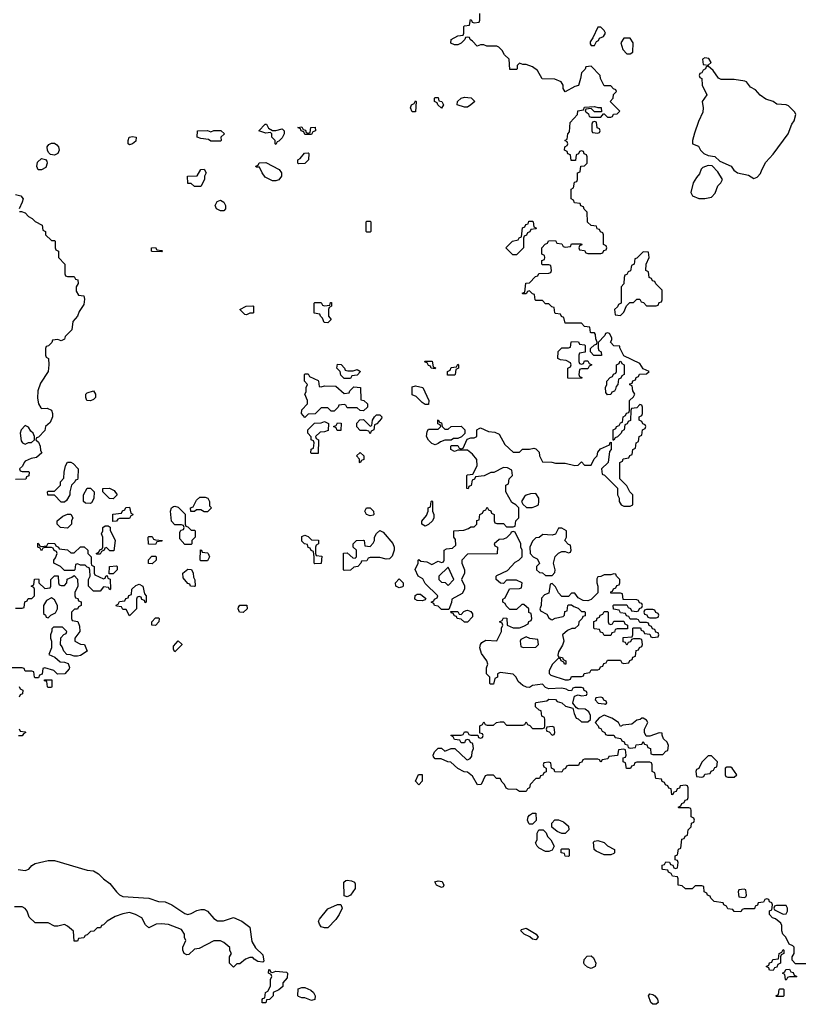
# Model space of a CAD drawing. Header units: inches. Extents: x 2710684 to 2828758, y 857022 to 965663.
# Tile 176 of 256: x 2764615 to 2769404, y 908398 to 914453. Entities that reach past the tile are written whole.
import ezdxf

# ---------------------------------------------------------------- set-up
doc = ezdxf.new("R2010")
doc.units = ezdxf.units.IN
doc.header["$MEASUREMENT"] = 0
doc.layers.add('C7960', color=7, linetype='Continuous')
doc.layers.add('C7961', color=7, linetype='Continuous')

msp = doc.modelspace()

# ---------------------------------------------------------------- linework, layer by layer
at = {"layer": 'C7960', "color": 4, "elevation": 12}
for points in [[(2769450, 908646), (2769387.3, 908647.3), (2769366, 908670), (2769366, 908690), (2769378, 908710), (2769378, 908750), (2769370, 908758), (2769347.3, 908767.3), (2769328, 908810), (2769308, 908830), (2769302, 908850), (2769303.1, 908883.1), (2769297.2, 908897.2), (2769263.1, 908923.1), (2769246, 908930), (2769226, 908950), (2769227.3, 908972.7), (2769242, 908978), (2769246, 909010), (2769242, 909022), (2769227.3, 909027.3), (2769222, 909042), (2769210, 909046), (2769198, 909042), (2769190, 909026), (2769158, 909022), (2769152.7, 909007.3), (2769138, 909002), (2769134, 908986), (2769070, 908986), (2769058, 908982), (2769050, 908966), (2769010, 908968), (2769002, 908982), (2768970, 908986), (2768962, 909002), (2768946, 909010), (2768942, 909022), (2768886, 909030), (2768866, 909050), (2768862, 909062), (2768846, 909070), (2768842, 909082), (2768826, 909090), (2768822, 909122), (2768810, 909126), (2768770, 909126), (2768751.6, 909108.4), (2768710, 909108), (2768690, 909126), (2768666, 909130), (2768666, 909170), (2768662, 909182), (2768630, 909186), (2768622, 909202), (2768606, 909210), (2768602, 909222), (2768570, 909226), (2768566, 909230), (2768567.3, 909252.7), (2768582, 909258), (2768590, 909274), (2768612.7, 909272.7), (2768618, 909258), (2768632.7, 909252.7), (2768638, 909238), (2768650, 909234), (2768662, 909238), (2768666, 909270), (2768662, 909282), (2768647.3, 909287.3), (2768646, 909310), (2768662, 909318), (2768667.3, 909352.7), (2768682, 909358), (2768687.3, 909412.7), (2768702, 909418), (2768707.3, 909432.7), (2768722, 909438), (2768726, 909470), (2768746, 909490), (2768747.3, 909512.7), (2768762, 909518), (2768766, 909530), (2768762, 909542), (2768746, 909550), (2768746, 909590), (2768742, 909602), (2768730, 909606), (2768670, 909606), (2768666, 909610), (2768682, 909618), (2768687.3, 909632.7), (2768702, 909638), (2768707.3, 909652.7), (2768722, 909658), (2768726, 909670), (2768726, 909730), (2768722, 909742), (2768710, 909746), (2768678, 909742), (2768672.7, 909727.3), (2768658, 909722), (2768652.7, 909707.3), (2768638, 909702), (2768632.7, 909687.3), (2768626, 909686), (2768622, 909722), (2768607.3, 909727.3), (2768602, 909742), (2768587.3, 909747.3), (2768582, 909762), (2768567.3, 909767.3), (2768562, 909782), (2768527.3, 909787.3), (2768522, 909822), (2768506, 909830), (2768506, 909870), (2768502, 909882), (2768490, 909886), (2768410, 909886), (2768398, 909882), (2768392.7, 909867.3), (2768378, 909862), (2768372.7, 909847.3), (2768347.3, 909847.3), (2768342, 909882), (2768326, 909890), (2768327.3, 909912.7), (2768342, 909918), (2768346, 909930), (2768342, 909962), (2768330, 909966), (2768298, 909962), (2768292.7, 909927.3), (2768238, 909922), (2768232.7, 909907.3), (2768198, 909902), (2768190, 909886), (2768182, 909902), (2768170, 909906), (2768090, 909906), (2768078, 909902), (2768072.7, 909887.3), (2768058, 909882), (2768052.7, 909867.3), (2767990, 909866), (2767978, 909862), (2767972.7, 909847.3), (2767958, 909842), (2767950, 909826), (2767907.3, 909827.3), (2767902, 909842), (2767886, 909850), (2767882, 909882), (2767870, 909886), (2767838, 909882), (2767834, 909870), (2767838, 909858), (2767854, 909850), (2767852.7, 909827.3), (2767838, 909822), (2767832.7, 909807.3), (2767818, 909802), (2767812.7, 909787.3), (2767790, 909786), (2767754, 909750), (2767751.6, 909728.4), (2767738, 909722), (2767730, 909706), (2767690, 909706), (2767670, 909718), (2767620.4, 909720.4), (2767607.3, 909727.3), (2767598, 909750), (2767583.1, 909763.1), (2767570, 909786), (2767547.3, 909787.3), (2767530, 909806), (2767490, 909806), (2767478, 909802), (2767454, 909750), (2767430, 909748), (2767400.4, 909800.4), (2767370, 909826), (2767348.4, 909828.4), (2767310, 909848), (2767267.3, 909887.3), (2767248.4, 909888.4), (2767207.3, 909907.3), (2767170, 909908), (2767160.4, 909920.4), (2767158, 909930), (2767166, 909950), (2767190, 909974), (2767210, 909974), (2767230, 909954), (2767268.4, 909971.6), (2767292, 909972), (2767363.6, 909903.6), (2767370, 909902), (2767386, 909910), (2767396.4, 909923.6), (2767398, 909950), (2767406, 909970), (2767402.3, 910000)], [(2768337.3, 910000), (2768338, 909998), (2768352.7, 909992.7), (2768358, 909978), (2768370, 909974), (2768402, 909978), (2768407.3, 909992.7), (2768442, 909998), (2768443, 910000)], [(2768457, 910000), (2768458, 909998), (2768472.7, 909992.7), (2768478, 909978), (2768494, 909970), (2768498, 909938), (2768510, 909934), (2768570, 909934), (2768590, 909954), (2768602, 909958), (2768606, 909990), (2768602, 910000)], [(2764606.8, 909226.8), (2764650, 909220.3), (2764671.2, 909228.8), (2764690, 909250.8), (2764710, 909264), (2764790, 909282), (2764830, 909282), (2765030, 909222.8), (2765070, 909218.8), (2765100.5, 909200.5), (2765131.3, 909170), (2765170, 909141), (2765210.8, 909090), (2765230, 909070.8), (2765250, 909060.7), (2765410, 909050.5), (2765470, 909030.6), (2765510, 909028), (2765550.3, 909010.3), (2765630, 908957.3), (2765650, 908950.7), (2765670, 908956.3), (2765704.4, 908975.6), (2765730, 908982), (2765750, 908980.7), (2765770.5, 908970.5), (2765810, 908926), (2765831.6, 908911.6), (2765868.4, 908911.6), (2765930, 908931.3), (2765982, 908910), (2766030, 908872), (2766043.5, 908783.5), (2766066, 908746), (2766110, 908702), (2766116.9, 908663.1), (2766110, 908658), (2766080.4, 908660.4), (2766056.4, 908676.4), (2766050, 908686), (2766030, 908686), (2766003.6, 908676.4), (2765970, 908646), (2765950, 908646), (2765930, 908626), (2765906, 908650), (2765906, 908690), (2765918, 908710), (2765908.4, 908728.4), (2765907.3, 908747.3), (2765870, 908778), (2765850, 908788), (2765810, 908788), (2765719.6, 908740.4), (2765690, 908738), (2765655.3, 908704.7), (2765643.1, 908703.1), (2765626, 908710), (2765618, 908730), (2765618, 908750), (2765638, 908790), (2765628.4, 908808.4), (2765628, 908830), (2765610, 908858), (2765530, 908888.7), (2765486.4, 908893.6), (2765454, 908890), (2765408.7, 908868.7), (2765390, 908886), (2765366, 908930), (2765328, 908950), (2765290, 908962), (2765250, 908955.3), (2765202, 908938), (2765154, 908910), (2765130, 908886), (2765118, 908882), (2765111.6, 908868.4), (2765092.7, 908867.3), (2765071.6, 908848.4), (2765050, 908846), (2765030, 908826), (2765018, 908822), (2765010, 908806), (2764978, 908802), (2764970, 908786), (2764950, 908786), (2764947.3, 908847.3), (2764910, 908878), (2764890, 908888), (2764850, 908878), (2764830, 908878), (2764790, 908898), (2764710, 908898), (2764674.6, 908934.6), (2764662, 908970), (2764650, 908988), (2764630, 908998), (2764583.6, 908996.4)]]:
    msp.add_lwpolyline(points, dxfattribs=at)
for points in [[(2768870, 909926), (2768850, 909926), (2768810, 909886), (2768792.7, 909847.3), (2768778, 909842), (2768774, 909830), (2768778, 909798), (2768810, 909794), (2768822, 909798), (2768830, 909814), (2768862, 909818), (2768868, 909832), (2768882, 909838), (2768890, 909854), (2768902, 909858), (2768908, 909890)], [(2768990, 909855.3), (2768964.7, 909855.3), (2768954, 909850), (2768954, 909810), (2768958, 909798), (2768970, 909794), (2769010, 909794), (2769026, 909810), (2768998, 909850)], [(2767070, 909748), (2767048.9, 909771.1), (2767068.7, 909811.3), (2767090, 909812), (2767091.3, 909770)], [(2767750, 909506), (2767746, 909510), (2767738, 909530), (2767742, 909550), (2767750, 909562), (2767770, 909574), (2767790, 909574), (2767791.1, 909528.9), (2767770, 909506)], [(2767950, 909448), (2767920.4, 909460.4), (2767887.3, 909487.3), (2767888.4, 909511.6), (2767907.3, 909532.7), (2767930, 909532), (2767959.6, 909519.6), (2767990, 909494), (2767992, 909470), (2767970, 909448)], [(2767850, 909338), (2767810, 909358), (2767798, 909370), (2767788, 909390), (2767798, 909410), (2767798, 909450), (2767808.7, 909471.3), (2767834, 909470), (2767852.7, 909452.7), (2767862, 909430), (2767882, 909410), (2767902, 909370), (2767890, 909346), (2767870, 909338)], [(2768210, 909318), (2768160.2, 909340.2), (2768148, 909350), (2768144, 909396), (2768150, 909402), (2768170, 909404.7), (2768210, 909392), (2768230, 909372), (2768274, 909350), (2768274, 909330), (2768270, 909326), (2768250, 909318)], [(2767990, 909306), (2767970, 909308), (2767966, 909326), (2767946, 909330), (2767946, 909350), (2767950, 909354), (2767990, 909354), (2767994, 909350), (2767994, 909310)], [(2766630, 909058), (2766610, 909066), (2766608, 909150), (2766620.4, 909159.6), (2766630, 909162), (2766656.9, 909156.9), (2766674, 909150), (2766679.6, 909139.6), (2766678, 909110), (2766650, 909068.7)], [(2767210, 909115.3), (2767178, 909130), (2767168.9, 909151.1), (2767190, 909158), (2767212.8, 909152.8), (2767224.7, 909130), (2767219.8, 909120.2)], [(2769070, 909106), (2769038, 909102), (2769034, 909090), (2769038, 909058), (2769070, 909054), (2769082, 909058), (2769086, 909070), (2769082, 909102)], [(2766490, 908868.7), (2766470, 908875.3), (2766459, 908890), (2766453.2, 908910), (2766458.6, 908921.4), (2766510, 908986), (2766570, 909010.8), (2766591.1, 909011.1), (2766598, 908990), (2766581, 908950), (2766560.7, 908919.3), (2766510, 908868.7)], [(2769330, 909006), (2769270, 909006), (2769258, 909002), (2769254, 908990), (2769258, 908978), (2769310, 908952), (2769330, 908954), (2769338, 908970), (2769338, 908990)], [(2767790, 908795.3), (2767770, 908799), (2767753.6, 908813.6), (2767718, 908830), (2767698, 908850), (2767702, 908858), (2767730, 908866), (2767791.3, 908830), (2767804.7, 908810)], [(2769250, 908606), (2769227.3, 908607.3), (2769222, 908622), (2769206, 908630), (2769222, 908638), (2769227.3, 908652.7), (2769242, 908658), (2769247.3, 908672.7), (2769282, 908678), (2769286, 908710), (2769302, 908718), (2769310, 908734), (2769314, 908730), (2769314, 908710), (2769298, 908702), (2769294, 908690), (2769294, 908650), (2769278, 908642), (2769272.7, 908627.3), (2769258, 908622)], [(2768130, 908619), (2768106.6, 908626.6), (2768090, 908642), (2768085.2, 908650), (2768086.3, 908673.7), (2768106, 908694), (2768130, 908696), (2768143.5, 908683.5), (2768158, 908650), (2768154, 908630), (2768150, 908628)], [(2766170, 908594), (2766190, 908602), (2766256, 908596), (2766262, 908590), (2766259.6, 908560.4), (2766234, 908530), (2766232.7, 908507.3), (2766210, 908486), (2766174, 908470), (2766174, 908450), (2766151.6, 908428.4), (2766134, 908426), (2766130, 908408), (2766107.3, 908407.3), (2766107.3, 908427.3), (2766110, 908434), (2766122, 908438), (2766128, 908470), (2766142, 908478), (2766158, 908510), (2766158, 908550), (2766166, 908570), (2766162, 908582), (2766146, 908590), (2766147.3, 908612.7), (2766154, 908610), (2766158, 908598)], [(2769330, 908546), (2769326, 908550), (2769322, 908582), (2769306, 908590), (2769322, 908598), (2769327.3, 908612.7), (2769350, 908614), (2769358, 908598), (2769372.7, 908592.7), (2769378, 908578), (2769394, 908570), (2769390, 908566), (2769350, 908566), (2769338, 908562)], [(2766410, 908422), (2766370, 908438), (2766350, 908438), (2766330, 908446), (2766326, 908450), (2766327.3, 908492.7), (2766350, 908502), (2766370, 908502), (2766405.4, 908485.4), (2766422, 908470), (2766432, 908450), (2766430, 908428)], [(2769270, 908446), (2769266, 908450), (2769282, 908458), (2769286, 908490), (2769290, 908494), (2769310, 908494), (2769314, 908490), (2769314, 908450), (2769310, 908446)], [(2768510, 908398), (2768498, 908410), (2768482, 908450), (2768490, 908462), (2768510, 908458), (2768522, 908450), (2768538, 908430), (2768542, 908410), (2768530, 908398)]]:
    msp.add_lwpolyline(points, close=True, dxfattribs=at)
at = {"layer": 'C7961', "color": 4, "elevation": 12}
for points in [[(2767392.7, 914452.7), (2767398, 914438), (2767410, 914434), (2767442, 914438), (2767446, 914450), (2767446, 914490)], [(2767402.3, 910000), (2767402, 910002), (2767387.3, 910007.3), (2767382, 910022), (2767370, 910026), (2767358, 910022), (2767350, 910006), (2767330, 910006), (2767322, 910022), (2767290, 910026), (2767282, 910042), (2767266, 910050), (2767270, 910054), (2767330, 910054), (2767342, 910058), (2767350, 910074), (2767370, 910074), (2767378, 910058), (2767390, 910054), (2767434, 910054), (2767438, 910038), (2767450, 910034), (2767462, 910038), (2767466, 910050), (2767462, 910062), (2767446, 910066), (2767446, 910110), (2767462, 910118), (2767470, 910134), (2767478, 910118), (2767490, 910114), (2767530, 910114), (2767548.4, 910131.6), (2767570, 910134), (2767590, 910134), (2767610, 910114), (2767710, 910114), (2767722, 910118), (2767730, 910134), (2767738, 910118), (2767752.7, 910112.7), (2767770, 910094), (2767830, 910094), (2767842, 910098), (2767846, 910110), (2767846, 910150), (2767842, 910162), (2767826, 910170), (2767822, 910202), (2767810, 910206), (2767787.3, 910227.3), (2767787.3, 910247.3), (2767790, 910254), (2767856.4, 910263.6), (2767870, 910274), (2767910, 910272), (2767921, 910261), (2767950, 910252), (2767971.3, 910231.3), (2768018, 910218), (2768025.4, 910185.4), (2768038, 910158), (2768050, 910154), (2768070, 910134), (2768110, 910134), (2768126, 910150), (2768126, 910174), (2768116.5, 910196.5), (2768093.2, 910213.2), (2768050, 910215.3), (2768040.2, 910220.2), (2768018, 910250), (2768027.3, 910292.7), (2768050, 910302), (2768070, 910294), (2768102, 910298), (2768106, 910310), (2768102, 910322), (2768087.3, 910327.3), (2768082, 910342), (2768070, 910346), (2768030, 910346), (2768018, 910342), (2768010, 910326), (2767990, 910328), (2767976.4, 910336.4), (2767950, 910342), (2767870, 910338), (2767850, 910346), (2767830, 910366), (2767770, 910358), (2767750, 910346), (2767732.7, 910347.3), (2767710, 910358), (2767682, 910382), (2767668, 910410), (2767650, 910428), (2767570, 910438), (2767554, 910430), (2767554, 910410), (2767538, 910402), (2767530, 910366), (2767510, 910366), (2767506, 910370), (2767506, 910410), (2767486, 910430), (2767487.3, 910467.3), (2767495.3, 910490), (2767488.7, 910510), (2767454.8, 910554.8), (2767445.2, 910590), (2767449.2, 910610.8), (2767457.2, 910622.8), (2767483.1, 910636.9), (2767550, 910634), (2767578, 910690), (2767578, 910710), (2767586, 910730), (2767582, 910742), (2767566, 910750), (2767582, 910758), (2767590, 910774), (2767612, 910772), (2767614, 910730), (2767650, 910712), (2767690, 910712), (2767716.4, 910723.6), (2767742, 910738), (2767747.3, 910752.7), (2767762, 910758), (2767766, 910770), (2767762, 910802), (2767747.3, 910807.3), (2767746, 910830), (2767716.4, 910856.4), (2767703.6, 910856.4), (2767670, 910826), (2767630, 910826), (2767607.3, 910847.3), (2767602, 910862), (2767586, 910870), (2767586, 910890), (2767602, 910898), (2767627.3, 910952.7), (2767690, 910954), (2767702, 910958), (2767706, 910990), (2767670, 911006), (2767610, 911006), (2767590, 910986), (2767572.7, 910987.3), (2767546, 911010), (2767546, 911030), (2767550, 911034), (2767615.3, 911064.7), (2767663.1, 911116.9), (2767686, 911130), (2767706, 911150), (2767706, 911190), (2767698, 911210), (2767698, 911230), (2767662, 911302), (2767650, 911306), (2767638, 911302), (2767634, 911290), (2767610, 911266), (2767590, 911258), (2767563.6, 911256.4), (2767534, 911230), (2767538, 911218), (2767554, 911210), (2767552, 911168), (2767370, 911166), (2767334, 911130), (2767334, 911110), (2767352, 911070), (2767351.1, 911048.9), (2767332, 911010), (2767351.6, 910971.6), (2767352, 910950), (2767336.9, 910923.1), (2767274, 910890), (2767271.6, 910868.4), (2767254, 910826), (2767210, 910826), (2767190, 910846), (2767166, 910850), (2767162, 910862), (2767146, 910870), (2767162, 910878), (2767166, 910890), (2767182, 910898), (2767186, 910910), (2767110, 910986), (2767094.6, 911014.6), (2767066, 911030), (2767048, 911072), (2767066, 911110), (2767066, 911130), (2767070, 911134), (2767082, 911122), (2767119.6, 911119.6), (2767150, 911102), (2767190, 911122), (2767210, 911114), (2767222, 911118), (2767226, 911130), (2767226, 911190), (2767240.4, 911199.6), (2767276.4, 911203.6), (2767298, 911222), (2767296.4, 911256.4), (2767286, 911270), (2767286, 911310), (2767347.3, 911312.7), (2767376.4, 911323.6), (2767390, 911334), (2767410, 911334), (2767426, 911350), (2767427.3, 911372.7), (2767442, 911378), (2767446, 911410), (2767462, 911418), (2767467.3, 911432.7), (2767482, 911438), (2767490, 911454), (2767498, 911438), (2767512.7, 911432.7), (2767518, 911418), (2767534, 911410), (2767534, 911370), (2767538, 911358), (2767550, 911354), (2767590, 911354), (2767610, 911334), (2767650, 911334), (2767662, 911338), (2767666, 911370), (2767686, 911390), (2767686, 911450), (2767666, 911470), (2767643.1, 911483.1), (2767606, 911550), (2767606, 911590), (2767622, 911598), (2767626, 911630), (2767646, 911650), (2767642, 911682), (2767616.4, 911696.4), (2767590, 911698), (2767531.6, 911668.4), (2767512.7, 911667.3), (2767471.6, 911648.4), (2767418, 911642), (2767412.7, 911627.3), (2767398, 911622), (2767392.7, 911587.3), (2767378, 911582), (2767372.7, 911567.3), (2767366, 911570), (2767366, 911650), (2767370, 911654), (2767402, 911658), (2767428, 911710), (2767427.3, 911747.3), (2767400.4, 911780.4), (2767370, 911806), (2767310, 911806), (2767290, 911798), (2767266, 911810), (2767266, 911830), (2767270, 911834), (2767310, 911834), (2767318, 911818), (2767330, 911814), (2767342, 911818), (2767367.3, 911872.7), (2767390, 911882), (2767410, 911882), (2767426, 911890), (2767426, 911930), (2767440.4, 911939.6), (2767450, 911942), (2767499.6, 911919.6), (2767536.9, 911916.9), (2767563.6, 911903.6), (2767599.6, 911839.6), (2767650, 911794), (2767690, 911794), (2767708.4, 911811.6), (2767750, 911812), (2767778, 911818), (2767790, 911814), (2767810, 911794), (2767812, 911770), (2767830, 911734), (2767887.3, 911732.7), (2767910, 911724.7), (2767970, 911726), (2768030, 911712), (2768050, 911714), (2768070, 911734), (2768090, 911714), (2768130, 911714), (2768148.4, 911751.6), (2768166, 911770), (2768170, 911794), (2768187.3, 911812.7), (2768242, 911838), (2768247.3, 911852.7), (2768254, 911854), (2768254, 911810), (2768243.6, 911796.4), (2768234, 911730), (2768194, 911690), (2768198, 911658), (2768212.7, 911652.7), (2768292, 911572), (2768292, 911530), (2768302, 911510), (2768302, 911490), (2768314, 911470), (2768330, 911462), (2768370, 911462), (2768386, 911470), (2768386, 911530), (2768368.4, 911548.4), (2768350, 911586), (2768306, 911630), (2768306, 911730), (2768322, 911738), (2768327.3, 911752.7), (2768362, 911758), (2768367.3, 911772.7), (2768382, 911778), (2768386, 911810), (2768402, 911818), (2768406, 911850), (2768422, 911858), (2768426, 911890), (2768442, 911898), (2768446, 911930), (2768462, 911938), (2768466, 911950), (2768462, 911962), (2768447.3, 911967.3), (2768442, 911982), (2768426, 911990), (2768426, 912010), (2768442, 912018), (2768446, 912030), (2768446, 912070), (2768442, 912082), (2768430, 912086), (2768410, 912066), (2768378, 912062), (2768374, 912050), (2768372.7, 911987.3), (2768358, 911982), (2768352, 911968), (2768338, 911962), (2768334, 911930), (2768318, 911922), (2768314, 911910), (2768292.7, 911887.3), (2768278, 911882), (2768270, 911866), (2768266, 911866), (2768266, 911930), (2768282, 911938), (2768286, 911950), (2768302, 911958), (2768310, 911974), (2768322, 911978), (2768326, 912010), (2768342, 912018), (2768347.3, 912032.7), (2768362, 912038), (2768366, 912050), (2768366, 912110), (2768390, 912134), (2768398, 912150), (2768386, 912170), (2768382, 912202), (2768367.3, 912207.3), (2768367.3, 912212.7), (2768382, 912218), (2768387.3, 912232.7), (2768402, 912238), (2768407.3, 912252.7), (2768422, 912258), (2768427.3, 912272.7), (2768470, 912274), (2768486, 912290), (2768450, 912306), (2768430, 912338), (2768330, 912386), (2768306, 912434), (2768306, 912446), (2768270, 912448), (2768249.1, 912469.1), (2768256.4, 912483.6), (2768256.4, 912496.4), (2768242, 912522), (2768230, 912526), (2768218, 912522), (2768214, 912510), (2768172.7, 912467.3), (2768172.7, 912432.7), (2768178, 912418), (2768192, 912410), (2768192.7, 912387.3), (2768147.3, 912387.3), (2768126, 912410), (2768126, 912430), (2768150, 912454), (2768162, 912458), (2768166, 912470), (2768158, 912490), (2768156.4, 912516.4), (2768150, 912526), (2768130, 912526), (2768126, 912530), (2768122, 912562), (2768090, 912566), (2768070, 912586), (2767970, 912586), (2767962, 912622), (2767948, 912628), (2767942, 912642), (2767910, 912646), (2767906, 912650), (2767902, 912682), (2767887.3, 912687.3), (2767870, 912706), (2767850, 912706), (2767830, 912726), (2767790, 912726), (2767786, 912730), (2767782, 912762), (2767770, 912766), (2767750, 912786), (2767738, 912782), (2767730, 912766), (2767710, 912766), (2767706, 912770), (2767722, 912778), (2767727.3, 912832.7), (2767750, 912834), (2767787.3, 912872.7), (2767802, 912878), (2767807.3, 912892.7), (2767870, 912894), (2767882, 912898), (2767886, 912910), (2767882, 912942), (2767870, 912946), (2767830, 912946), (2767826, 912950), (2767827.3, 912972.7), (2767842, 912978), (2767846, 912990), (2767842, 913002), (2767826, 913010), (2767826, 913050), (2767847.3, 913072.7), (2767862, 913078), (2767867.3, 913092.7), (2767910, 913094), (2767918, 913078), (2767950, 913074), (2767958, 913058), (2767970, 913054), (2768002, 913058), (2768010, 913074), (2768070, 913074), (2768072.7, 913067.3), (2768058, 913062), (2768054, 913050), (2768058, 913038), (2768090, 913034), (2768098, 913018), (2768110, 913014), (2768190, 913014), (2768202, 913018), (2768207.3, 913032.7), (2768222, 913038), (2768226, 913050), (2768222, 913062), (2768206, 913070), (2768206, 913130), (2768202, 913142), (2768187.3, 913147.3), (2768182, 913162), (2768167.3, 913167.3), (2768162, 913182), (2768130, 913186), (2768107.3, 913207.3), (2768106, 913270), (2768087.3, 913287.3), (2768082, 913302), (2768067.3, 913307.3), (2768062, 913322), (2768027.3, 913327.3), (2768022, 913342), (2768008, 913350), (2768006, 913410), (2768022, 913418), (2768027.3, 913452.7), (2768042, 913458), (2768046, 913470), (2768046, 913510), (2768062, 913518), (2768067.3, 913552.7), (2768090, 913554), (2768106, 913570), (2768106, 913610), (2768102, 913622), (2768087.3, 913627.3), (2768082, 913642), (2768070, 913646), (2768058, 913642), (2768052.7, 913627.3), (2768038, 913622), (2768032.7, 913587.3), (2768007.3, 913587.3), (2768002, 913622), (2767987.3, 913627.3), (2767982, 913642), (2767966, 913650), (2767968.4, 913671.6), (2767982, 913678), (2767986, 913690), (2767982, 913702), (2767968, 913710), (2767982, 913718), (2767986, 913750), (2767996.4, 913763.6), (2768000.4, 913819.6), (2768046, 913870), (2768047.3, 913892.7), (2768082, 913898), (2768090, 913914), (2768150, 913918), (2768170, 913912), (2768192, 913912), (2768194, 913886), (2768150, 913886), (2768130, 913906), (2768098, 913902), (2768094, 913890), (2768112.7, 913872.7), (2768118, 913858), (2768130, 913854), (2768190, 913854), (2768206, 913874), (2768210, 913874), (2768230, 913854), (2768250, 913854), (2768262, 913858), (2768268.4, 913871.6), (2768290, 913874), (2768306, 913890), (2768246, 913950), (2768266, 913970), (2768267.3, 913992.7), (2768286, 914010), (2768282, 914022), (2768267.3, 914027.3), (2768250, 914046), (2768210, 914046), (2768188, 914090), (2768186, 914110), (2768130, 914166), (2768098, 914162), (2768092.7, 914147.3), (2768070, 914126), (2768064.7, 914090), (2768051.3, 914048.7), (2768030, 914042), (2767970, 914008), (2767958, 914030), (2767958, 914050), (2767946, 914070), (2767907.3, 914087.3), (2767828.4, 914088.4), (2767800.4, 914140.4), (2767770, 914162), (2767730, 914178), (2767710, 914178), (2767690, 914186), (2767674, 914170), (2767674, 914150), (2767670, 914146), (2767630, 914146), (2767626, 914210), (2767596.4, 914236.4), (2767583.1, 914263.1), (2767563.1, 914283.1), (2767548.9, 914288.9), (2767489.1, 914289.1), (2767470, 914298), (2767450, 914298), (2767428.9, 914288.9), (2767400.4, 914320.4), (2767386, 914330), (2767382, 914342), (2767370, 914346), (2767358, 914342), (2767354, 914330), (2767330, 914308), (2767310, 914298), (2767290, 914298), (2767267.3, 914307.3), (2767268.7, 914331.3), (2767310, 914354), (2767342, 914358), (2767346, 914370), (2767346, 914410), (2767350, 914414), (2767382, 914418), (2767387.3, 914452.7)], [(2764590, 913378), (2764622, 913370), (2764636, 913350), (2764631.3, 913330), (2764612, 913290)], [(2764614, 913274), (2764626, 913274), (2764650, 913264.7), (2764670, 913242), (2764692, 913230), (2764711.1, 913211.1), (2764754, 913190), (2764758, 913158), (2764774, 913150), (2764774, 913130), (2764810, 913094), (2764830, 913094), (2764834, 913090), (2764834, 913050), (2764838, 913038), (2764854, 913030), (2764854, 912990), (2764894, 912950), (2764894, 912890), (2764898, 912878), (2764910, 912874), (2764950, 912874), (2764958, 912858), (2764972.7, 912852.7), (2764974, 912830), (2764962, 912810), (2764963.6, 912783.6), (2764978, 912758), (2765010, 912754), (2765014.4, 912734.4), (2765010, 912702), (2764982, 912658), (2764971, 912630), (2764942.8, 912597.2), (2764935.3, 912544.7), (2764896, 912504), (2764890, 912488.7), (2764870, 912478), (2764850, 912486), (2764818, 912482), (2764812.7, 912467.3), (2764792.7, 912447.3), (2764778, 912442), (2764774, 912430), (2764774, 912390), (2764778, 912378), (2764792, 912370), (2764794.8, 912330), (2764791, 912290), (2764742.8, 912217.2), (2764726.8, 912170), (2764725.2, 912125.2), (2764730.9, 912090.9), (2764745.4, 912065.4), (2764750, 912062), (2764783.6, 912063.6), (2764811.1, 912051.1), (2764818, 912030), (2764818, 912010), (2764803.6, 911976.4), (2764774, 911950), (2764770, 911926), (2764730, 911886), (2764718, 911882), (2764714, 911870), (2764730, 911854), (2764742, 911830), (2764743.6, 911803.6), (2764752, 911790), (2764719.6, 911760.4), (2764685.4, 911754.6), (2764650, 911738), (2764642, 911730), (2764632.7, 911707.3), (2764614, 911690), (2764618, 911678), (2764630, 911674), (2764670, 911674), (2764674, 911670), (2764671.6, 911648.4), (2764658, 911642), (2764652.7, 911627.3), (2764590, 911626)], [(2764590, 910834), (2764630, 910834), (2764642, 910838), (2764647.3, 910872.7), (2764662, 910878), (2764667.3, 910892.7), (2764690, 910894), (2764706, 910910), (2764706, 910950), (2764702, 910962), (2764686, 910970), (2764702, 910978), (2764707.3, 911012.7), (2764730, 911014), (2764734, 911010), (2764734, 910990), (2764770, 910954), (2764802, 910958), (2764806, 910970), (2764806, 911010), (2764830, 911032), (2764852.7, 911032.7), (2764854, 910990), (2764858, 910978), (2764870, 910974), (2764890, 910974), (2764906, 910990), (2764907.3, 911012.7), (2764936.4, 911023.6), (2764950, 911034), (2764971.6, 911011.6), (2764972, 910970), (2764954, 910930), (2764954, 910910), (2764958, 910898), (2764972.7, 910892.7), (2764978, 910878), (2764992.7, 910872.7), (2764994, 910850), (2764978, 910842), (2764971.6, 910828.4), (2764952.7, 910827.3), (2764934, 910810), (2764934, 910770), (2764938, 910758), (2764972.7, 910752.7), (2764983.6, 910723.6), (2764984.7, 910690), (2764954, 910650), (2764954, 910630), (2764990, 910612), (2765014, 910610), (2765031, 910569), (2764990, 910542), (2764970, 910538), (2764950, 910538), (2764927.3, 910547.3), (2764906, 910550), (2764886, 910570), (2764876.4, 910596.4), (2764866, 910610), (2764868.4, 910651.6), (2764887.3, 910672.7), (2764902, 910678), (2764906, 910690), (2764878, 910718), (2764823.6, 910716.4), (2764812.7, 910707.3), (2764812.7, 910692.7), (2764804.7, 910670), (2764804.7, 910650), (2764812, 910630), (2764812, 910590), (2764794, 910550), (2764831.6, 910531.6), (2764863.6, 910503.6), (2764890, 910502), (2764912.7, 910492.7), (2764922, 910470), (2764919.6, 910460.4), (2764894, 910430), (2764848, 910428), (2764826, 910450), (2764770, 910466), (2764758, 910462), (2764752.7, 910427.3), (2764738, 910422), (2764730, 910406), (2764710, 910406), (2764706, 910410), (2764702, 910442), (2764690, 910446), (2764650, 910446), (2764642, 910462), (2764630, 910466), (2764570, 910466)], [(2764612.7, 910352.7), (2764618, 910338), (2764634, 910330), (2764632.7, 910307.3), (2764618, 910302), (2764612.7, 910287.3)], [(2768602, 910000), (2768598, 910010), (2768575.3, 910030), (2768566, 910054), (2768566, 910066), (2768547.3, 910067.3), (2768490, 910046), (2768467.3, 910047.3), (2768458, 910070), (2768458, 910090), (2768478, 910130), (2768470, 910146), (2768450, 910158), (2768442, 910158), (2768431.6, 910148.4), (2768410, 910146), (2768379.6, 910120.4), (2768324.7, 910115.3), (2768310, 910106), (2768298, 910130), (2768256.5, 910156.5), (2768210, 910175.3), (2768179.6, 910160.4), (2768154, 910130), (2768174, 910110), (2768178, 910098), (2768190, 910094), (2768198, 910078), (2768214, 910070), (2768218, 910058), (2768230, 910054), (2768270, 910054), (2768278, 910038), (2768312.7, 910032.7), (2768318, 910018), (2768332.7, 910012.7), (2768337.3, 910000)], [(2764612.7, 910092.7), (2764618, 910078), (2764650, 910074), (2764654, 910070), (2764638, 910062), (2764630, 910048), (2764608, 910048)], [(2768443, 910000), (2768450, 910014), (2768457, 910000)]]:
    msp.add_lwpolyline(points, dxfattribs=at)
for points in [[(2768190, 914406), (2768170, 914406), (2768139.6, 914340.4), (2768123.6, 914316.4), (2768123.6, 914303.6), (2768130, 914294), (2768150, 914294), (2768162, 914318), (2768174.6, 914325.4), (2768182, 914338), (2768206, 914350), (2768218, 914370), (2768210, 914386)], [(2768370, 914338), (2768330, 914338), (2768312, 914310), (2768324.7, 914270), (2768350, 914242), (2768370, 914242), (2768387.3, 914252.7), (2768388, 914310)], [(2768830, 914218), (2768814, 914210), (2768818, 914178), (2768850, 914172), (2768868, 914190), (2768854.6, 914214.6)], [(2768850, 914166), (2768838, 914162), (2768834, 914150), (2768818, 914142), (2768810, 914126), (2768798, 914122), (2768794, 914110), (2768798, 914098), (2768811.6, 914091.6), (2768812, 914050), (2768842, 913990), (2768812, 913950), (2768818, 913910), (2768816.9, 913883.1), (2768790, 913826), (2768765.4, 913754.6), (2768754, 913710), (2768754, 913690), (2768790, 913674), (2768802, 913650), (2768822, 913630), (2768850, 913618), (2768890.9, 913610.9), (2768922, 913582), (2768990.9, 913550.9), (2769007.3, 913527.3), (2769030, 913511), (2769096.8, 913496.8), (2769130, 913476), (2769150, 913484.7), (2769172.3, 913507.7), (2769179, 913530), (2769204, 913576), (2769250, 913624.7), (2769341.2, 913750), (2769364, 913810), (2769379, 913830), (2769388.7, 913870), (2769383.1, 913883.1), (2769343.1, 913923.1), (2769328.9, 913928.9), (2769272.9, 913932.9), (2769250, 913948.7), (2769204.7, 913964.7), (2769170, 913988), (2769140.4, 914020.4), (2769110, 914038), (2769086, 914070), (2769075.3, 914075.3), (2769010, 914085.2), (2768930, 914084), (2768913.6, 914093.6), (2768880.4, 914140.4)], [(2767030, 913886), (2767018, 913910), (2767026, 913930), (2767042, 913938), (2767050, 913954), (2767054, 913950), (2767050, 913886)], [(2767210, 913908), (2767186, 913930), (2767182, 913942), (2767166, 913950), (2767166, 913970), (2767170, 913974), (2767190, 913974), (2767194, 913954), (2767212, 913950), (2767222, 913930)], [(2767350, 913914), (2767306, 913930), (2767308, 913950), (2767330, 913971), (2767350, 913976), (2767391.1, 913971.1), (2767414, 913950), (2767390, 913928), (2767370, 913915.3)], [(2766170, 913772), (2766190, 913772), (2766230, 913782), (2766242, 913770), (2766242, 913750), (2766230, 913726), (2766210, 913706), (2766198, 913702), (2766190, 913686), (2766186, 913690), (2766186, 913710), (2766166, 913730), (2766166, 913750), (2766158, 913758), (2766130, 913755.3), (2766086, 913770), (2766126, 913810), (2766134, 913810), (2766145.4, 913785.4)], [(2768150, 913826), (2768138, 913822), (2768134, 913810), (2768134, 913770), (2768138, 913758), (2768170, 913754), (2768182, 913758), (2768186, 913770), (2768182, 913782), (2768167.3, 913787.3), (2768162, 913822)], [(2765790, 913706), (2765776.4, 913716.4), (2765730, 913722), (2765706, 913730), (2765708, 913770), (2765770, 913771), (2765790, 913762), (2765809.1, 913770.9), (2765851.6, 913771.6), (2765874, 913750), (2765852, 913730), (2765854, 913710), (2765850, 913706)], [(2766390, 913754), (2766402, 913758), (2766406, 913790), (2766431.6, 913791.6), (2766434, 913770), (2766418, 913762), (2766410, 913746), (2766370, 913746), (2766362, 913762), (2766346, 913770), (2766342, 913782), (2766326, 913790), (2766350, 913794), (2766358, 913778), (2766372.7, 913772.7), (2766378, 913758)], [(2764830, 913619.3), (2764804.5, 913624.5), (2764794.5, 913634.5), (2764787.3, 913647.3), (2764783.7, 913670), (2764794.2, 913685.8), (2764810, 913693.4), (2764830, 913693.4), (2764842.8, 913682.8), (2764853.4, 913670), (2764857.3, 913650), (2764850, 913629)], [(2765290, 913684), (2765282, 913690), (2765282, 913710), (2765288.7, 913730), (2765310, 913734), (2765332, 913730), (2765330, 913706), (2765310, 913689)], [(2766330, 913566), (2766326, 913570), (2766326, 913590), (2766340.4, 913599.6), (2766367.3, 913632.7), (2766390, 913634), (2766394, 913630), (2766391.3, 913590), (2766370, 913568)], [(2764729.1, 913529.1), (2764720.7, 913550), (2764724.2, 913575.8), (2764750, 913598), (2764773.7, 913593.7), (2764782.8, 913582.8), (2764784.9, 913570), (2764776.7, 913543.3), (2764750, 913529.2)], [(2766170, 913462), (2766124.7, 913484.7), (2766106, 913510), (2766090, 913546), (2766070, 913546), (2766067.3, 913552.7), (2766082, 913558), (2766088.4, 913571.6), (2766130, 913574), (2766211.3, 913531.3), (2766224.7, 913510), (2766224.7, 913490), (2766210, 913468.7), (2766190, 913462)], [(2765690, 913426), (2765670, 913446), (2765650, 913446), (2765648, 913490), (2765707.3, 913492.7), (2765728.9, 913531.1), (2765750, 913534), (2765762, 913510), (2765752, 913490), (2765751.1, 913468.9), (2765730, 913426)], [(2768850, 913555.3), (2768816.9, 913543.1), (2768806.4, 913533.6), (2768795.3, 913504.7), (2768776.9, 913483.1), (2768758, 913450), (2768742, 913390), (2768754, 913370), (2768792.7, 913352.7), (2768830, 913352), (2768870, 913362), (2768893.6, 913386.4), (2768909, 913431), (2768928, 913450), (2768938, 913470), (2768910, 913518), (2768874, 913554)], [(2765850, 913278), (2765826, 913290), (2765818, 913310), (2765830, 913334), (2765850, 913342), (2765871.3, 913330), (2765882, 913310), (2765882, 913290), (2765870, 913278)], [(2766750, 913146), (2766746, 913150), (2766746, 913210), (2766750, 913214), (2766770, 913214), (2766774, 913210), (2766774, 913150), (2766770, 913146)], [(2767670, 913006), (2767647.3, 913007.3), (2767606, 913050), (2767646, 913090), (2767682, 913098), (2767688, 913112), (2767702, 913118), (2767707.3, 913172.7), (2767722, 913178), (2767727.3, 913192.7), (2767742, 913198), (2767747.3, 913212.7), (2767770, 913214), (2767774, 913210), (2767778, 913178), (2767794, 913170), (2767790, 913166), (2767758, 913162), (2767752.7, 913147.3), (2767738, 913142), (2767732.7, 913127.3), (2767718, 913122), (2767714, 913110), (2767714, 913050)], [(2765490, 913026), (2765430, 913028), (2765426, 913030), (2765426, 913050), (2765451.6, 913051.6), (2765458, 913038), (2765490, 913034), (2765494, 913030)], [(2768450, 913026), (2768410, 912986), (2768398, 912982), (2768394, 912950), (2768378, 912942), (2768371.6, 912908.4), (2768358, 912902), (2768350, 912886), (2768338, 912882), (2768332.7, 912867.3), (2768331.6, 912828.4), (2768314, 912810), (2768314, 912710), (2768298, 912702), (2768292.7, 912687.3), (2768274, 912670), (2768278, 912638), (2768310, 912634), (2768330, 912654), (2768347.3, 912692.7), (2768367.3, 912712.7), (2768390, 912714), (2768410, 912734), (2768430, 912734), (2768438, 912718), (2768452.7, 912712.7), (2768470, 912694), (2768530, 912694), (2768542, 912698), (2768547.3, 912712.7), (2768562, 912718), (2768566, 912730), (2768566, 912790), (2768527.3, 912827.3), (2768522, 912842), (2768507.3, 912847.3), (2768502, 912862), (2768487.3, 912867.3), (2768482, 912902), (2768466, 912910), (2768468, 912950), (2768486, 912990), (2768482, 913022)], [(2766010, 912638), (2766000.4, 912640.4), (2765968.7, 912670), (2766008.4, 912691.6), (2766050, 912694), (2766054, 912690), (2766054, 912650), (2766050, 912648), (2766030, 912648)], [(2766490, 912694), (2766522, 912698), (2766527.3, 912712.7), (2766532.7, 912712.7), (2766534, 912690), (2766518, 912682), (2766514, 912670), (2766514, 912630), (2766531.1, 912608.9), (2766510, 912588), (2766488, 912590), (2766478, 912618), (2766466, 912630), (2766462, 912642), (2766427.3, 912647.3), (2766426, 912710), (2766430, 912714), (2766470, 912714), (2766478, 912698)], [(2768070, 912334), (2768082, 912338), (2768090, 912354), (2768110, 912354), (2768118, 912338), (2768134, 912330), (2768118, 912322), (2768110, 912306), (2768070, 912306), (2768058, 912302), (2768054, 912270), (2768058, 912258), (2768072.7, 912252.7), (2768070, 912246), (2767987.3, 912247.3), (2767986, 912310), (2768002, 912318), (2768006, 912330), (2768002, 912342), (2767976.4, 912356.4), (2767940.4, 912360.4), (2767926, 912370), (2767927.3, 912412.7), (2767950, 912434), (2767990, 912434), (2768002, 912438), (2768006, 912470), (2768010, 912474), (2768051.6, 912471.6), (2768058, 912458), (2768090, 912454), (2768094, 912450), (2768092.7, 912407.3), (2768058, 912402), (2768054, 912390), (2768054, 912350), (2768058, 912338)], [(2766632.7, 912292.7), (2766667.3, 912292.7), (2766690, 912302), (2766712, 912290), (2766690, 912266), (2766658, 912262), (2766650, 912246), (2766610, 912246), (2766590, 912266), (2766586, 912290), (2766566, 912310), (2766570, 912334), (2766592.7, 912332.7), (2766614, 912310), (2766618, 912298)], [(2767170, 912306), (2767146, 912310), (2767142, 912322), (2767130, 912326), (2767122, 912342), (2767110, 912346), (2767107.3, 912352.7), (2767152.7, 912352.7), (2767158, 912318), (2767172.7, 912312.7)], [(2767290, 912266), (2767247.3, 912267.3), (2767246, 912290), (2767262, 912298), (2767270, 912314), (2767302, 912318), (2767310, 912334), (2767314, 912330), (2767314, 912310), (2767298, 912302), (2767294, 912270)], [(2768230, 912146), (2768220.4, 912160.4), (2768218, 912190), (2768226, 912210), (2768226, 912230), (2768247.3, 912252.7), (2768262, 912258), (2768267.3, 912272.7), (2768282, 912278), (2768286, 912290), (2768286, 912330), (2768302, 912338), (2768306, 912350), (2768312, 912352), (2768318, 912338), (2768334, 912330), (2768334, 912270), (2768318, 912262), (2768312.7, 912247.3), (2768298, 912242), (2768294, 912210), (2768283.6, 912196.4), (2768279.6, 912180.4), (2768272.7, 912167.3), (2768258, 912162), (2768250, 912148)], [(2766470, 912194), (2766490, 912202), (2766559.6, 912199.6), (2766610, 912154), (2766642, 912158), (2766646, 912170), (2766670, 912194), (2766711.6, 912191.6), (2766714, 912114), (2766731.6, 912111.6), (2766754, 912090), (2766754, 912070), (2766730, 912048), (2766708.4, 912048.4), (2766690, 912066), (2766630, 912066), (2766622, 912082), (2766610, 912086), (2766578, 912082), (2766574, 912070), (2766550, 912046), (2766530, 912046), (2766510, 912066), (2766470, 912066), (2766431.6, 912028.4), (2766390, 912026), (2766370, 912006), (2766348, 912030), (2766350, 912054), (2766386, 912090), (2766386, 912110), (2766368, 912150), (2766376.4, 912163.6), (2766378, 912190), (2766386, 912210), (2766366, 912230), (2766366, 912270), (2766370, 912274), (2766390, 912274), (2766398, 912258), (2766450, 912234), (2766454, 912230), (2766458, 912198)], [(2767110, 912086), (2767090, 912098), (2767054.6, 912134.6), (2767030, 912146), (2767030, 912194), (2767050, 912202), (2767094, 912190), (2767132, 912110), (2767130, 912086)], [(2765050, 912108), (2765028.7, 912110), (2765022, 912130), (2765022, 912150), (2765030, 912158), (2765070, 912171.3), (2765082, 912150), (2765082, 912130), (2765070, 912118)], [(2766770, 911906), (2766762, 911922), (2766747.3, 911927.3), (2766710, 911926), (2766688.4, 911948.4), (2766688.4, 911971.6), (2766707.3, 911992.7), (2766730, 911994), (2766770, 911954), (2766782, 911958), (2766786, 911990), (2766798, 912010), (2766810, 912022), (2766830, 912022), (2766842, 912010), (2766839.6, 912000.4), (2766812.7, 911967.3), (2766798, 911962), (2766794, 911930), (2766778, 911922)], [(2764650, 911958), (2764624.7, 911930), (2764618, 911910), (2764623.6, 911863.6), (2764631.6, 911851.6), (2764650, 911842), (2764670, 911852), (2764687.3, 911852.7), (2764706, 911870), (2764706, 911890), (2764698, 911910), (2764683.1, 911923.1), (2764670, 911946)], [(2766410, 911786), (2766406, 911790), (2766408.4, 911811.6), (2766422, 911818), (2766426, 911850), (2766422, 911862), (2766408.4, 911868.4), (2766407.3, 911887.3), (2766388, 911910), (2766388, 911930), (2766428.4, 911971.6), (2766470, 911974), (2766490, 911982), (2766514, 911970), (2766512.7, 911927.3), (2766490, 911918), (2766463.6, 911916.4), (2766434, 911890), (2766438, 911878), (2766454, 911870), (2766450, 911786)], [(2766590, 911926), (2766567.3, 911927.3), (2766562, 911942), (2766546, 911950), (2766562, 911958), (2766570, 911974), (2766591.6, 911971.6)], [(2767230, 911934), (2767250, 911934), (2767270, 911952), (2767330, 911954), (2767354, 911930), (2767352.7, 911907.3), (2767332, 911888), (2767310, 911878), (2767283.6, 911876.4), (2767270, 911866), (2767230, 911866), (2767203.6, 911856.4), (2767190, 911846), (2767170, 911838), (2767150, 911846), (2767130, 911866), (2767118, 911890), (2767120.4, 911919.6), (2767130, 911934), (2767190, 911934), (2767206, 911950), (2767202, 911962), (2767187.3, 911967.3), (2767186, 911990), (2767190, 911992), (2767198, 911978), (2767210, 911974), (2767214, 911950)], [(2766710, 911728), (2766706, 911730), (2766706, 911750), (2766686, 911770), (2766710, 911792), (2766732, 911770), (2766731.6, 911748.4), (2766718, 911742)], [(2764870, 911486), (2764830, 911528), (2764788.4, 911528.4), (2764786, 911550), (2764790, 911554), (2764830, 911554), (2764866, 911590), (2764866, 911610), (2764887.3, 911632.7), (2764888, 911670), (2764898, 911710), (2764910, 911732), (2764930, 911732), (2764943.6, 911723.6), (2764974, 911690), (2764972.7, 911632.7), (2764970, 911626), (2764958, 911622), (2764954, 911610), (2764934, 911590), (2764924.7, 911550), (2764924.7, 911530), (2764903.6, 911496.4), (2764890, 911486)], [(2765050, 911478), (2765020.4, 911480.4), (2765008, 911490), (2765008, 911530), (2765030, 911572), (2765051.6, 911571.6), (2765074, 911550), (2765072, 911508), (2765058, 911482)], [(2765190, 911506), (2765168.4, 911508.4), (2765158, 911518), (2765126, 911550), (2765126, 911570), (2765167.3, 911572.7), (2765196.9, 911556.9), (2765214, 911530)], [(2765750, 911426), (2765730, 911438), (2765702, 911438), (2765690, 911428), (2765668, 911428), (2765666, 911450), (2765682, 911458), (2765702, 911498), (2765724, 911516), (2765756.9, 911516.9), (2765772, 911510), (2765782, 911490), (2765783.6, 911463.6), (2765794, 911450), (2765770, 911426)], [(2767790, 911538), (2767756.4, 911536.4), (2767730, 911528), (2767719.6, 911520.4), (2767702, 911490), (2767710, 911474), (2767732.7, 911452.7), (2767767.3, 911452.7), (2767790, 911462), (2767806, 911470), (2767808, 911490), (2767808, 911510)], [(2765187.3, 911367.3), (2765187.3, 911412.7), (2765242, 911418), (2765247.3, 911432.7), (2765262, 911438), (2765267.3, 911452.7), (2765290, 911454), (2765298, 911418), (2765311.6, 911411.6), (2765310, 911406), (2765298, 911402), (2765290, 911386), (2765230, 911386), (2765218, 911382), (2765210, 911368)], [(2765670, 911314), (2765690, 911314), (2765694, 911310), (2765694, 911270), (2765674, 911250), (2765674, 911230), (2765670, 911226), (2765630, 911226), (2765600.4, 911260.4), (2765600.4, 911299.6), (2765607.3, 911312.7), (2765622, 911318), (2765626, 911330), (2765622, 911342), (2765610, 911346), (2765570, 911346), (2765548.4, 911368.4), (2765542, 911430), (2765548.4, 911451.6), (2765560.4, 911459.6), (2765570, 911462), (2765590, 911454), (2765632.7, 911412.7), (2765634, 911350), (2765638, 911338), (2765650, 911334)], [(2766770, 911402), (2766748, 911410), (2766738, 911430), (2766748.9, 911451.1), (2766770, 911451.3), (2766792, 911430), (2766794, 911410), (2766790, 911406)], [(2767110, 911338), (2767088, 911350), (2767088.4, 911368.4), (2767116.4, 911403.6), (2767128, 911430), (2767128.4, 911451.6), (2767142, 911458), (2767146, 911490), (2767150, 911494), (2767154, 911490), (2767154, 911430), (2767162, 911410), (2767162, 911390), (2767154, 911370), (2767130, 911348)], [(2764910, 911326), (2764866, 911330), (2764846, 911350), (2764846, 911370), (2764880.4, 911399.6), (2764908.4, 911411.6), (2764930, 911412), (2764942, 911390), (2764934, 911370), (2764934, 911350)], [(2765170, 911186), (2765150, 911206), (2765138, 911202), (2765134, 911190), (2765118, 911182), (2765110, 911166), (2765090, 911166), (2765086, 911170), (2765102, 911178), (2765107.3, 911192.7), (2765122, 911198), (2765126, 911210), (2765126, 911270), (2765118, 911290), (2765126, 911310), (2765126, 911330), (2765140.4, 911339.6), (2765159.6, 911339.6), (2765172, 911332), (2765172.7, 911312.7), (2765202, 911250), (2765194, 911186)], [(2765450, 911226), (2765407.3, 911227.3), (2765406, 911270), (2765410, 911274), (2765430, 911274), (2765438, 911258), (2765450, 911254), (2765492, 911250), (2765490, 911246), (2765458, 911242)], [(2766430, 911106), (2766426, 911110), (2766427.3, 911147.3), (2766422, 911182), (2766408, 911188), (2766402, 911202), (2766390, 911206), (2766386, 911226), (2766366, 911230), (2766350, 911246), (2766350, 911274), (2766370, 911282), (2766390, 911274), (2766410, 911254), (2766452.7, 911252.7), (2766454, 911230), (2766438, 911222), (2766434, 911210), (2766434, 911170), (2766438, 911158), (2766472.7, 911152.7), (2766470, 911108)], [(2766870, 911135.3), (2766830, 911146), (2766770, 911146), (2766758, 911142), (2766750, 911126), (2766718, 911122), (2766714, 911110), (2766694, 911090), (2766670, 911086), (2766650, 911068), (2766610, 911066), (2766606, 911070), (2766607.3, 911172.7), (2766630, 911174), (2766663.6, 911143.6), (2766678, 911142), (2766686, 911150), (2766686, 911190), (2766666, 911210), (2766666, 911230), (2766686, 911250), (2766730, 911252), (2766734, 911250), (2766738, 911218), (2766770, 911214), (2766790, 911234), (2766798, 911250), (2766798, 911270), (2766810, 911294), (2766830, 911312), (2766850, 911302), (2766910.9, 911230.9), (2766918, 911210), (2766918, 911190), (2766905.4, 911154.6), (2766896.9, 911143.1), (2766890, 911138)], [(2767950, 911326), (2767930, 911326), (2767911.6, 911288.4), (2767890, 911282), (2767832.7, 911287.3), (2767810, 911268), (2767790, 911266), (2767770, 911246), (2767752, 911210), (2767754, 911170), (2767774, 911150), (2767796.9, 911136.9), (2767811.6, 911111.6), (2767811.6, 911108.4), (2767794, 911090), (2767794, 911070), (2767812.7, 911052.7), (2767831.6, 911051.6), (2767850, 911034), (2767890, 911034), (2767907.3, 911052.7), (2767908, 911070), (2767898, 911110), (2767909.1, 911150.9), (2767930, 911172), (2767950, 911182), (2767970, 911182), (2767990, 911174), (2768002, 911178), (2768006, 911190), (2768002, 911222), (2767990, 911226), (2767968, 911250), (2767978, 911270), (2767978, 911310)], [(2764930, 911174), (2764950, 911174), (2764990, 911212), (2765011.6, 911211.6), (2765034, 911190), (2765034, 911170), (2765054, 911150), (2765054, 911110), (2765058, 911098), (2765074, 911090), (2765074, 911050), (2765078, 911038), (2765130, 911014), (2765142, 911018), (2765146, 911030), (2765154, 911034), (2765158, 911018), (2765172.7, 911012.7), (2765174, 910950), (2765170, 910946), (2765162, 910962), (2765130, 910966), (2765110, 910938), (2765070, 910938), (2765038, 910970), (2765038, 911010), (2765048, 911030), (2765047.3, 911067.3), (2765042, 911082), (2765030, 911086), (2765018, 911098), (2764990, 911098), (2764970, 911106), (2764958, 911102), (2764954, 911070), (2764950, 911066), (2764890, 911066), (2764866, 911090), (2764826, 911110), (2764826, 911130), (2764836.4, 911143.6), (2764846, 911170), (2764842, 911182), (2764828, 911188), (2764822, 911202), (2764810, 911206), (2764770, 911206), (2764758, 911202), (2764750, 911186), (2764742, 911202), (2764726, 911210), (2764727.3, 911232.7), (2764734, 911230), (2764738, 911218), (2764750, 911214), (2764782, 911218), (2764790, 911234), (2764831.6, 911231.6), (2764838, 911218), (2764854, 911210), (2764858, 911198), (2764910, 911192)], [(2765430, 911106), (2765408, 911108), (2765408.4, 911131.6), (2765427.3, 911152.7), (2765450, 911154), (2765454, 911150), (2765454, 911130)], [(2765730, 911126), (2765726, 911130), (2765727.3, 911192.7), (2765734, 911190), (2765738, 911178), (2765770, 911174), (2765774, 911170), (2765782, 911150), (2765770, 911126)], [(2765166, 911046), (2765168, 911090), (2765210, 911094), (2765214, 911090), (2765214, 911070), (2765190, 911046)], [(2767250, 911086), (2767194, 911030), (2767194, 911010), (2767210, 910994), (2767232.7, 910992.7), (2767250, 910974), (2767286, 911010)], [(2765690, 910968), (2765666, 910970), (2765662, 910982), (2765650, 910986), (2765620.4, 911020.4), (2765618, 911050), (2765650, 911074), (2765671.3, 911071.3), (2765682, 911050), (2765683.6, 911023.6), (2765692.7, 911007.3), (2765694, 910970)], [(2768270, 911046), (2768250, 911038), (2768210, 911038), (2768190, 911028), (2768170, 911026), (2768164.7, 911015.3), (2768164.7, 910990), (2768171.3, 910970), (2768171.6, 910928.4), (2768130, 910888), (2768110, 910878), (2768080.4, 910880.4), (2768050, 910898), (2768030, 910926), (2768010, 910926), (2767990, 910906), (2767950, 910906), (2767928.4, 910928.4), (2767910, 910966), (2767890, 910986), (2767878, 910982), (2767870, 910926), (2767843.6, 910916.4), (2767823.6, 910896.4), (2767822, 910850), (2767814, 910830), (2767818, 910818), (2767856.9, 910796.9), (2767870, 910774), (2767883.6, 910763.6), (2767890, 910762), (2767908.4, 910771.6), (2767958, 910782), (2767966, 910790), (2767967.3, 910812.7), (2767982, 910818), (2767986, 910850), (2767990, 910854), (2768010, 910854), (2768023.6, 910843.6), (2768050, 910834), (2768070, 910814), (2768090, 910814), (2768094, 910810), (2768092.7, 910787.3), (2768078, 910782), (2768074, 910770), (2768054, 910750), (2768051.1, 910728.9), (2768030, 910708.7), (2768012, 910708), (2767983.6, 910696.4), (2767954, 910670), (2767961, 910630), (2767954.4, 910605.6), (2767930, 910566), (2767924.7, 910544.7), (2767930, 910534), (2767954, 910530), (2767958, 910518), (2767974, 910510), (2767974, 910490), (2767966, 910490), (2767962, 910502), (2767946, 910510), (2767942, 910522), (2767930, 910526), (2767892, 910490), (2767872, 910450), (2767872.7, 910432.7), (2767882, 910422), (2767970, 910394), (2767990, 910394), (2768002, 910398), (2768010, 910414), (2768070, 910414), (2768082, 910418), (2768087.3, 910432.7), (2768122, 910438), (2768130, 910454), (2768170, 910454), (2768182, 910458), (2768187.3, 910472.7), (2768202, 910478), (2768207.3, 910492.7), (2768222, 910498), (2768230, 910514), (2768310, 910514), (2768318, 910498), (2768330, 910494), (2768362, 910498), (2768367.3, 910512.7), (2768382, 910518), (2768387.3, 910532.7), (2768402, 910538), (2768407.3, 910572.7), (2768422, 910578), (2768427.3, 910592.7), (2768442, 910598), (2768446, 910610), (2768442, 910642), (2768430, 910646), (2768390, 910646), (2768378, 910642), (2768372.7, 910627.3), (2768358, 910622), (2768350, 910606), (2768342, 910622), (2768327.3, 910627.3), (2768327.3, 910652.7), (2768382, 910658), (2768386, 910670), (2768386, 910710), (2768390, 910714), (2768432.7, 910712.7), (2768438, 910698), (2768452.7, 910692.7), (2768458, 910678), (2768490, 910674), (2768498, 910658), (2768510, 910654), (2768542, 910658), (2768546, 910670), (2768542, 910682), (2768527.3, 910687.3), (2768522, 910702), (2768507.3, 910707.3), (2768502, 910722), (2768487.3, 910727.3), (2768482, 910742), (2768470, 910746), (2768430, 910746), (2768422, 910762), (2768410, 910766), (2768370, 910766), (2768362, 910782), (2768347.3, 910787.3), (2768342, 910802), (2768310, 910806), (2768302, 910822), (2768267.3, 910827.3), (2768266, 910850), (2768270, 910854), (2768350, 910854), (2768358, 910838), (2768372.7, 910832.7), (2768378, 910818), (2768410, 910814), (2768422, 910818), (2768427.3, 910832.7), (2768442, 910838), (2768446, 910850), (2768442, 910862), (2768427.3, 910867.3), (2768422, 910882), (2768410, 910886), (2768327.3, 910887.3), (2768322, 910922), (2768310, 910926), (2768250, 910926), (2768250, 910934), (2768262, 910938), (2768267.3, 910952.7), (2768282, 910958), (2768287.3, 910972.7), (2768302, 910978), (2768306, 910990), (2768306, 911010), (2768286, 911030), (2768282, 911042)], [(2765387.3, 910867.3), (2765382, 910882), (2765367.3, 910887.3), (2765362, 910902), (2765350, 910906), (2765338, 910902), (2765334, 910890), (2765334, 910830), (2765290, 910786), (2765270, 910826), (2765250, 910826), (2765242, 910842), (2765210, 910846), (2765208.4, 910851.6), (2765222, 910858), (2765230, 910874), (2765262, 910878), (2765267.3, 910892.7), (2765282, 910898), (2765287.3, 910912.7), (2765302, 910918), (2765306, 910950), (2765330, 910974), (2765350, 910982), (2765372, 910970), (2765382, 910922), (2765394, 910910), (2765394, 910870)], [(2766950, 910958), (2766928.4, 910968.4), (2766926, 910990), (2766950, 911014), (2766974, 910990), (2766974, 910970), (2766970, 910966)], [(2767090, 910878), (2767060.4, 910880.4), (2767046, 910890), (2767048.4, 910911.6), (2767060.4, 910919.6), (2767079.6, 910919.6), (2767112.7, 910892.7), (2767110, 910886)], [(2764810, 910898), (2764779.6, 910880.4), (2764762, 910850), (2764762, 910802), (2764774, 910790), (2764778, 910778), (2764790, 910774), (2764806, 910790), (2764835.3, 910804.7), (2764848, 910830), (2764848, 910850), (2764830, 910886)], [(2765990, 910808), (2765968, 910810), (2765958, 910830), (2765960.4, 910839.6), (2765970, 910852), (2766012, 910852), (2766014, 910830)], [(2767350, 910748), (2767330, 910766), (2767306, 910770), (2767302, 910782), (2767290, 910786), (2767282, 910802), (2767270, 910806), (2767266, 910814), (2767310, 910814), (2767318, 910798), (2767330, 910794), (2767347.3, 910812.7), (2767360.4, 910819.6), (2767370, 910822), (2767390, 910814), (2767399.6, 910799.6), (2767399.6, 910780.4), (2767370, 910748)], [(2768250, 910734), (2768262, 910738), (2768270, 910754), (2768330, 910754), (2768338, 910738), (2768354, 910730), (2768352.7, 910707.3), (2768290, 910706), (2768278, 910702), (2768272.7, 910687.3), (2768258, 910682), (2768250, 910666), (2768210, 910666), (2768202, 910682), (2768187.3, 910687.3), (2768182, 910702), (2768150, 910706), (2768146, 910710), (2768147.3, 910752.7), (2768162, 910758), (2768167.3, 910772.7), (2768182, 910778), (2768186, 910790), (2768202, 910798), (2768210, 910814), (2768230, 910814), (2768234, 910810), (2768234, 910750), (2768238, 910738)], [(2768510, 910826), (2768470, 910826), (2768458, 910822), (2768454, 910810), (2768458, 910798), (2768472.7, 910792.7), (2768478, 910778), (2768490, 910774), (2768530, 910774), (2768542, 910778), (2768546, 910790), (2768542, 910802), (2768527.3, 910807.3), (2768522, 910822)], [(2765450, 910728), (2765428.9, 910728.9), (2765428, 910750), (2765450, 910774), (2765470, 910774), (2765474, 910770), (2765472, 910750)], [(2765570, 910566), (2765560.4, 910580.4), (2765560.4, 910599.6), (2765590, 910634), (2765611.6, 910611.6), (2765611.6, 910608.4)], [(2767730, 910658), (2767698, 910642), (2767694, 910630), (2767698, 910598), (2767712.7, 910592.7), (2767790, 910594), (2767806, 910610), (2767802, 910642), (2767752.7, 910647.3)], [(2764790, 910346), (2764786, 910350), (2764782, 910382), (2764767.3, 910387.3), (2764767.3, 910392.7), (2764812.7, 910392.7), (2764814, 910350), (2764810, 910346)], [(2768190, 910286), (2768158, 910282), (2768154, 910270), (2768174, 910250), (2768210, 910244.7), (2768216.4, 910243.6), (2768226, 910250), (2768222, 910262), (2768207.3, 910267.3), (2768202, 910282)], [(2767890, 910106), (2767858, 910102), (2767854, 910090), (2767858, 910078), (2767872.7, 910072.7), (2767890, 910054), (2767902, 910058), (2767906, 910070), (2767902, 910102)]]:
    msp.add_lwpolyline(points, close=True, dxfattribs=at)

doc.saveas('drawing.dxf')
